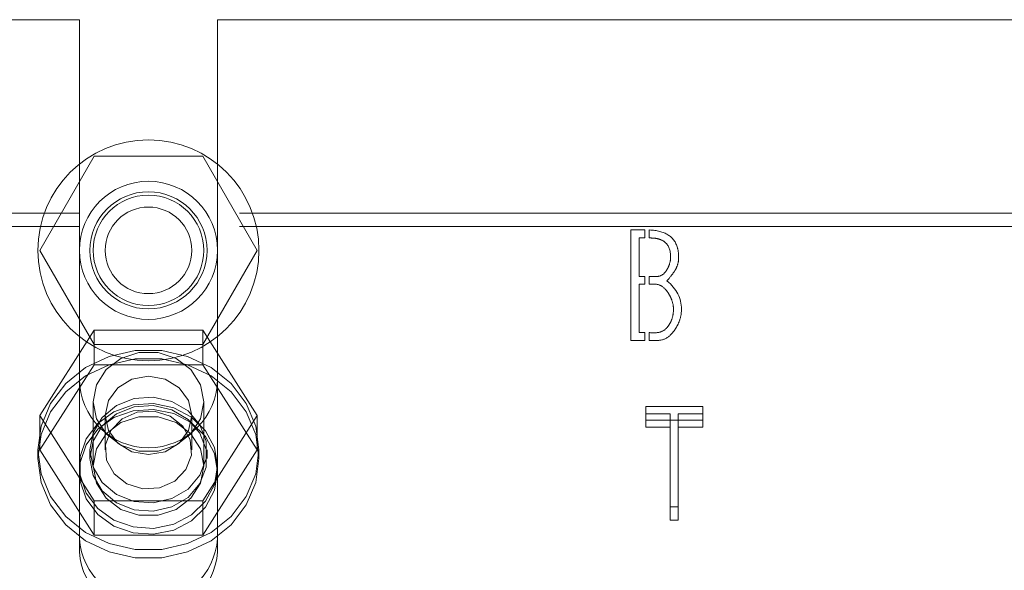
# Model space of a CAD drawing. Header units: inches. Extents: x 0.2 to 10.8, y 0.2 to 8.2.
# Tile 129 of 176: x 4.2803 to 4.3916, y 6.7378 to 6.8001. Entities that reach past the tile are written whole.
import ezdxf

# ---------------------------------------------------------------- set-up
doc = ezdxf.new("R2010")
doc.units = ezdxf.units.IN
doc.header["$MEASUREMENT"] = 0
doc.linetypes.add('HIDDEN', pattern=[0.075, 0.05, -0.025])

msp = doc.modelspace()

# ---------------------------------------------------------------- linework, layer by layer
at = {"color": 7, "linetype": 'HIDDEN', "lineweight": 18}
for p, q in [((4.2101259, 6.8000732), (4.2870134, 6.8000732)), ((4.2870134, 6.8000732), (4.2870134, 6.7781823)), ((4.3026384, 6.8000732), (4.3026384, 6.7781823)), ((4.3026384, 6.8000732), (4.4051134, 6.8000732)), ((4.2825283, 6.7739732), (4.2886771, 6.7846232)), ((4.2886771, 6.7846232), (4.3009746, 6.7846232)), ((4.3009746, 6.7846232), (4.3071234, 6.7739732)), ((4.2870134, 6.7781823), (4.2101259, 6.7781823)), ((4.2870134, 6.7766609), (4.2870134, 6.7781823)), ((4.4051134, 6.7781823), (4.3026384, 6.7781823)), ((4.3026384, 6.7766609), (4.3026384, 6.7781823)), ((4.2870134, 6.7766609), (4.2101259, 6.7766609)), ((4.2870134, 6.7398422), (4.2870134, 6.7766609)), ((4.3026384, 6.7398422), (4.3026384, 6.7766609)), ((4.4051134, 6.7766609), (4.3026384, 6.7766609)), ((4.3493784, 6.7762815), (4.3509731, 6.7762815)), ((4.3493784, 6.7637815), (4.3493784, 6.7762815)), ((4.3503147, 6.7753742), (4.3503147, 6.7710209)), ((4.3509731, 6.7753742), (4.3503147, 6.7753742)), ((4.3509731, 6.7762815), (4.3509731, 6.7753742)), ((4.3514731, 6.7753742), (4.3514731, 6.7762771)), ((4.2886771, 6.7633232), (4.2825283, 6.7739732)), ((4.3071234, 6.7739732), (4.3009746, 6.7633232)), ((4.3503147, 6.7710209), (4.3509731, 6.7710209)), ((4.3509731, 6.7710209), (4.3509731, 6.7701618)), ((4.3514731, 6.7701618), (4.3514731, 6.7710209)), ((4.3503147, 6.7701618), (4.3503147, 6.7646599)), ((4.3509731, 6.7701618), (4.3503147, 6.7701618)), ((4.2886771, 6.7649469), (4.2825283, 6.7552948)), ((4.2886771, 6.7610377), (4.2886771, 6.7649469)), ((4.3009746, 6.7649469), (4.2886771, 6.7649469)), ((4.3009746, 6.7610377), (4.3009746, 6.7649469)), ((4.3071234, 6.7552948), (4.3009746, 6.7649469)), ((4.3503147, 6.7646599), (4.3509731, 6.7646599)), ((4.3509731, 6.7646599), (4.3509731, 6.7637815)), ((4.3514731, 6.7637815), (4.3514731, 6.7646599)), ((4.3009746, 6.7633232), (4.2886771, 6.7633232)), ((4.3509731, 6.7637815), (4.3493784, 6.7637815)), ((4.2886771, 6.7610377), (4.2825283, 6.7513855)), ((4.3009746, 6.7610377), (4.2886771, 6.7610377)), ((4.3071234, 6.7513855), (4.3009746, 6.7610377)), ((4.2885759, 6.7568373), (4.2885759, 6.7495736)), ((4.3010759, 6.7495736), (4.3010759, 6.7568373)), ((4.2825283, 6.7513855), (4.2825283, 6.7552948)), ((4.2825283, 6.7552948), (4.2886771, 6.7456426)), ((4.2899284, 6.7552948), (4.2899284, 6.7513855)), ((4.2997234, 6.7513855), (4.2997234, 6.7552948)), ((4.3009746, 6.7456426), (4.3071234, 6.7552948)), ((4.3071234, 6.7513855), (4.3071234, 6.7552948)), ((4.3510907, 6.7547738), (4.3510907, 6.7562952)), ((4.3575193, 6.7562952), (4.3510907, 6.7562952)), ((4.3510907, 6.7554729), (4.3538321, 6.7554729)), ((4.3538321, 6.7539515), (4.3538321, 6.7554729)), ((4.3547201, 6.7539515), (4.3547201, 6.7554729)), ((4.3547201, 6.7554729), (4.3575193, 6.7554729)), ((4.3575193, 6.7547738), (4.3575193, 6.7562952)), ((4.3510907, 6.7547738), (4.3575193, 6.7547738)), ((4.3510907, 6.7539515), (4.3510907, 6.7547738)), ((4.3575193, 6.7547738), (4.3575193, 6.7539515)), ((4.3538321, 6.7539515), (4.3510907, 6.7539515)), ((4.3538321, 6.7434449), (4.3538321, 6.7539515)), ((4.3547201, 6.7539515), (4.3547201, 6.7434449)), ((4.3575193, 6.7539515), (4.3547201, 6.7539515)), ((4.2823259, 6.7513855), (4.2823259, 6.7504346)), ((4.2825283, 6.7513855), (4.2886771, 6.7417334)), ((4.2882009, 6.7513855), (4.2882009, 6.7504346)), ((4.3009746, 6.7417334), (4.3071234, 6.7513855)), ((4.3014509, 6.7504346), (4.3014509, 6.7513855)), ((4.3073259, 6.7504346), (4.3073259, 6.7513855)), ((4.2886771, 6.7456426), (4.3009746, 6.7456426)), ((4.2886771, 6.7417334), (4.2886771, 6.7456426)), ((4.3009746, 6.7417334), (4.3009746, 6.7456426)), ((4.3538321, 6.7449664), (4.3547201, 6.7449664)), ((4.3547201, 6.7434449), (4.3538321, 6.7434449)), ((4.2886771, 6.7417334), (4.3009746, 6.7417334))]:
    msp.add_line(p, q, dxfattribs=at)
at = {"color": 7, "linetype": 'HIDDEN', "lineweight": 18, "flags": 128}
for points in [[(4.2823259, 6.7513855), (4.2826891, 6.7540967), (4.2837577, 6.7566503), (4.2854695, 6.758898), (4.287725, 6.760709), (4.2903933, 6.7619782), (4.2933191, 6.7626318), (4.2963326, 6.7626318), (4.2992584, 6.7619782), (4.3019267, 6.760709), (4.3041822, 6.758898), (4.3058941, 6.7566503), (4.3069626, 6.7540967), (4.3073259, 6.7513855), (4.3069626, 6.7486744), (4.3058941, 6.7461208), (4.3041822, 6.7438731), (4.3019267, 6.7420621), (4.2992584, 6.7407929), (4.2963326, 6.7401393), (4.2933191, 6.7401393), (4.2903933, 6.7407929), (4.287725, 6.7420621), (4.2854695, 6.7438731), (4.2837577, 6.7461208), (4.2826891, 6.7486744), (4.2823259, 6.7513855)], [(4.3010759, 6.7568373), (4.3006989, 6.7587747), (4.2996136, 6.7604783), (4.2979509, 6.7617428), (4.2959112, 6.7624157), (4.2937406, 6.7624157), (4.2917009, 6.7617428), (4.2900381, 6.7604783), (4.2889528, 6.7587747), (4.2885759, 6.7568373), (4.2889528, 6.7549), (4.2900381, 6.7531963), (4.2917009, 6.7519318), (4.2937406, 6.7512589), (4.2959112, 6.7512589), (4.2979509, 6.7519318), (4.2996136, 6.7531963), (4.3006989, 6.7549), (4.3010759, 6.7568373)], [(4.2823259, 6.7504346), (4.2826891, 6.7531458), (4.2837577, 6.7556994), (4.2854695, 6.7579471), (4.287725, 6.7597581), (4.2903933, 6.7610273), (4.2933191, 6.7616809), (4.2963326, 6.7616809), (4.2992584, 6.7610273), (4.3019267, 6.7597581), (4.3041822, 6.7579471), (4.3058941, 6.7556994), (4.3069626, 6.7531458), (4.3073259, 6.7504346), (4.3069626, 6.7477235), (4.3058941, 6.7451699), (4.3041822, 6.7429222), (4.3019267, 6.7411112), (4.2992584, 6.739842), (4.2963326, 6.7391884), (4.2933191, 6.7391884), (4.2903933, 6.739842), (4.287725, 6.7411112), (4.2854695, 6.7429222), (4.2837577, 6.7451699), (4.2826891, 6.7477235), (4.2823259, 6.7504346)], [(4.2997234, 6.7552948), (4.2993506, 6.7569934), (4.2982889, 6.7584334), (4.2967, 6.7593955), (4.2948259, 6.7597334), (4.2929517, 6.7593955), (4.2913628, 6.7584334), (4.2903012, 6.7569934), (4.2899284, 6.7552948), (4.2903012, 6.7535962), (4.2913628, 6.7521562), (4.2929517, 6.751194), (4.2948259, 6.7508561), (4.2967, 6.751194), (4.2982889, 6.7521562), (4.2993506, 6.7535962), (4.2997234, 6.7552948)], [(4.3026384, 6.7495736), (4.3022913, 6.7516606), (4.3012808, 6.7535622), (4.2996969, 6.7551093), (4.2976801, 6.7561646), (4.2954097, 6.7566343), (4.2930874, 6.7564766), (4.2909196, 6.7557055), (4.2890989, 6.7543895), (4.287787, 6.7526457), (4.2871006, 6.7506289), (4.2871006, 6.7485183), (4.287787, 6.7465014), (4.2890989, 6.7447576), (4.2909196, 6.7434416), (4.2930874, 6.7426706), (4.2954097, 6.7425128), (4.2976801, 6.7429825), (4.2996969, 6.7440378), (4.3012808, 6.745585), (4.3022913, 6.7474865), (4.3026384, 6.7495736)], [(4.2882009, 6.7513855), (4.2885598, 6.7533351), (4.2895978, 6.7550734), (4.2912023, 6.7564121), (4.2931995, 6.7572061), (4.2953729, 6.7573693), (4.2974871, 6.7568841), (4.2993128, 6.755803), (4.3006524, 6.7542433), (4.3013605, 6.7523738), (4.3013605, 6.7503973), (4.3006524, 6.7485278), (4.2993128, 6.746968), (4.2974871, 6.745887), (4.2953729, 6.7454018), (4.2931995, 6.745565), (4.2912023, 6.7463589), (4.2895978, 6.7476976), (4.2885598, 6.7494359), (4.2882009, 6.7513855)], [(4.2882009, 6.7504346), (4.2885598, 6.7523842), (4.2895978, 6.7541226), (4.2912023, 6.7554612), (4.2931995, 6.7562552), (4.2953729, 6.7564184), (4.2974871, 6.7559332), (4.2993128, 6.7548521), (4.3006524, 6.7532924), (4.3013605, 6.7514229), (4.3013605, 6.7494464), (4.3006524, 6.7475769), (4.2993128, 6.7460171), (4.2974871, 6.7449361), (4.2953729, 6.7444509), (4.2931995, 6.7446141), (4.2912023, 6.7454081), (4.2895978, 6.7467467), (4.2885598, 6.7484851), (4.2882009, 6.7504346)], [(4.3026384, 6.7489132), (4.3022913, 6.7510002), (4.3012808, 6.7529018), (4.2996969, 6.754449), (4.2976801, 6.7555043), (4.2954097, 6.755974), (4.2930874, 6.7558162), (4.2909196, 6.7550451), (4.2890989, 6.7537292), (4.287787, 6.7519853), (4.2871006, 6.7499685), (4.2871006, 6.7478579), (4.287787, 6.7458411), (4.2890989, 6.7440972), (4.2909196, 6.7427813), (4.2930874, 6.7420102), (4.2954097, 6.7418525), (4.2976801, 6.7423221), (4.2996969, 6.7433774), (4.3012808, 6.7449246), (4.3022913, 6.7468262), (4.3026384, 6.7489132)], [(4.2972746, 6.7552295), (4.2954651, 6.7557862), (4.2935583, 6.7556729), (4.2918444, 6.7549069), (4.2905845, 6.7536049), (4.2899703, 6.7519649), (4.2900952, 6.7502367), (4.2909404, 6.7486835), (4.2923771, 6.7475416), (4.2941866, 6.7469849), (4.2960934, 6.7470981), (4.2978073, 6.7478641), (4.2990672, 6.7491662), (4.2996815, 6.7508062), (4.2995565, 6.7525343), (4.2987113, 6.7540876), (4.2972746, 6.7552295)], [(4.3010759, 6.7495736), (4.3006989, 6.7515109), (4.2996136, 6.7532146), (4.2979509, 6.7544791), (4.2959112, 6.7551519), (4.2937406, 6.7551519), (4.2917009, 6.7544791), (4.2900381, 6.7532146), (4.2889528, 6.7515109), (4.2885759, 6.7495736), (4.2889528, 6.7476362), (4.2900381, 6.7459325), (4.2917009, 6.744668), (4.2937406, 6.7439952), (4.2959112, 6.7439952), (4.2979509, 6.744668), (4.2996136, 6.7459325), (4.3006989, 6.7476362), (4.3010759, 6.7495736)]]:
    msp.add_lwpolyline(points, dxfattribs=at)
at = {"color": 7, "linetype": 'HIDDEN', "lineweight": 18}
for radius in [0.0125, 0.0078125, 0.006625, 0.00625, 0.0048975]:
    msp.add_circle((4.2948259, 6.7739732), radius, dxfattribs=at)
for centre, radius, start, end in [((4.2948259, 6.7594482), 0.0078125, 180, 0), ((4.2948259, 6.7419218), 0.0078324, 184.087218, 355.912782), ((4.2948259, 6.7404004), 0.0078324, 184.087218, 355.912782)]:
    msp.add_arc(centre, radius, start, end, dxfattribs=at)
for points, knots in [([(4.3514731, 6.7762771), (4.3523415, 6.7762475), (4.3537332, 6.7758794), (4.3546718, 6.7746837), (4.3548374, 6.7731559), (4.3547147, 6.7723345), (4.3544372, 6.771782), (4.3543434, 6.7716406), (4.3541133, 6.7713035), (4.3538059, 6.7709106), (4.3534711, 6.7705189)], [0, 0, 0, 0, 0.25, 0.5, 0.625, 0.75, 0.8125, 0.84375, 0.875, 1, 1, 1, 1]), ([(4.3538861, 6.7732313), (4.3538861, 6.7739685), (4.3535844, 6.7747897), (4.3526857, 6.775246), (4.3520328, 6.7753676), (4.3516281, 6.7753742), (4.3514731, 6.7753742)], [0, 0, 0, 0, 0.5, 0.75, 0.875, 1, 1, 1, 1]), ([(4.3514731, 6.7710209), (4.3517914, 6.7710209), (4.3524633, 6.7709525), (4.3530941, 6.7712227), (4.3535355, 6.7718785), (4.3537977, 6.7724597), (4.3538861, 6.7729227), (4.3538861, 6.7732313)], [0, 0, 0, 0, 0.25, 0.5, 0.625, 0.75, 1, 1, 1, 1]), ([(4.3542047, 6.7673047), (4.3542047, 6.7676607), (4.3541035, 6.7681957), (4.353791, 6.7688776), (4.3533097, 6.769627), (4.3525628, 6.7702071), (4.3518464, 6.7701618), (4.3514731, 6.7701618)], [0, 0, 0, 0, 0.25, 0.375, 0.5, 0.75, 1, 1, 1, 1]), ([(4.3514731, 6.7646599), (4.3518411, 6.7646599), (4.3526086, 6.7645866), (4.3533677, 6.7650324), (4.3538341, 6.7657175), (4.3541125, 6.7663533), (4.3542047, 6.766913), (4.3542047, 6.7673047)], [0, 0, 0, 0, 0.25, 0.5, 0.625, 0.75, 1, 1, 1, 1]), ([(4.355112, 6.7673047), (4.355112, 6.7668369), (4.3549769, 6.7661381), (4.3545598, 6.7652633), (4.3538961, 6.7643087), (4.3529268, 6.763689), (4.3519565, 6.7637815), (4.3514731, 6.7637815)], [0, 0, 0, 0, 0.25, 0.375, 0.5, 0.75, 1, 1, 1, 1])]:
    msp.add_open_spline(points, degree=3, knots=knots, dxfattribs=at)
msp.add_open_spline([(4.3534711, 6.7705189), (4.3545715, 6.7696213), (4.355112, 6.7685498), (4.355112, 6.7673047)], degree=3, dxfattribs=at)

doc.saveas('drawing.dxf')
